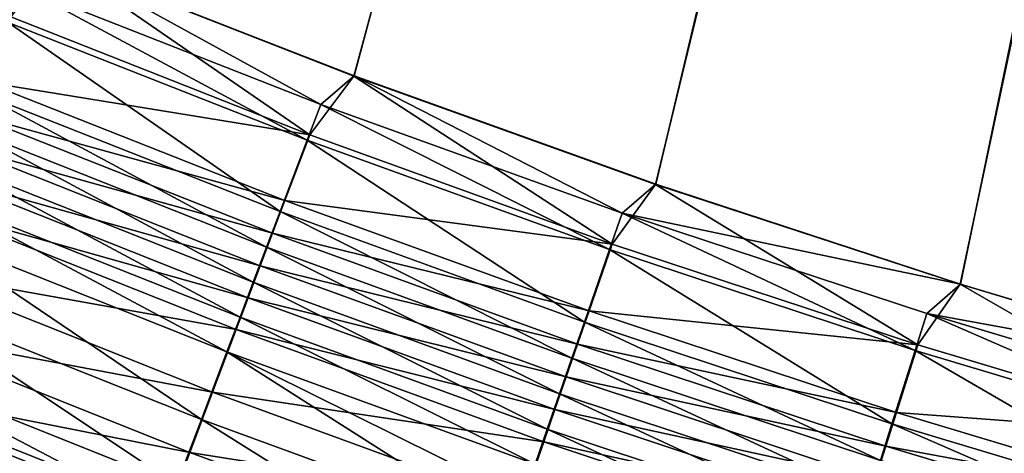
# Model space of a CAD drawing. Header units: metres. Extents: x -1 to 1402, y -1402 to 1.
# Tile 81 of 256: x 501 to 539, y -1137 to -1121. Entities that reach past the tile are written whole.
import ezdxf

# ---------------------------------------------------------------- set-up
doc = ezdxf.new("R2010")
doc.units = ezdxf.units.M

msp = doc.modelspace()

# ---------------------------------------------------------------- linework, layer by layer
at = {"layer": 'None0'}
for points in [[(626.615967, -709.269348, -500.477753), (502.772583, -1118.487549, -500.477753), (514.136353, -1122.941772, -500.477753)], [(514.136353, -1122.941772, -500.477753), (525.621521, -1127.072388, -500.477753), (626.615967, -709.269348, -500.477753)], [(525.621521, -1127.072388, -500.477753), (537.218872, -1130.877808, -500.477753), (626.615967, -709.269348, -500.477753)], [(626.615967, -709.269348, -500.477753), (537.218872, -1130.877808, -500.477753), (548.918823, -1134.357056, -500.477753)], [(514.151794, -1122.933228, -503.477753), (502.78714, -1118.47937, -503.477753), (624.214722, -711.682922, -503.477753)], [(525.63623, -1127.067017, -503.477753), (514.151794, -1122.933228, -503.477753), (624.214722, -711.682922, -503.477753)], [(624.214722, -711.682922, -503.477753), (537.231506, -1130.877808, -503.477753), (525.63623, -1127.067017, -503.477753)], [(548.928528, -1134.362915, -503.477753), (537.231506, -1130.877808, -503.477753), (624.214722, -711.682922, -503.477753)], [(500.974152, -1120.893799, -503.366425), (490.311218, -1114.759399, -503.450348), (501.526886, -1119.54834, -503.450165)], [(512.464478, -1125.180176, -500.374542), (502.772583, -1118.487549, -500.477753), (501.081818, -1120.690063, -500.375427)], [(501.526886, -1119.54834, -503.450165), (502.78714, -1118.47937, -503.477753), (512.877869, -1124.019653, -503.449982)], [(514.136353, -1122.941772, -500.477753), (502.772583, -1118.487549, -500.477753), (512.464478, -1125.180176, -500.374542)], [(502.78714, -1118.47937, -503.477753), (514.151794, -1122.933228, -503.477753), (512.877869, -1124.019653, -503.449982)], [(512.360962, -1125.38562, -503.36557), (500.974152, -1120.893799, -503.366425), (501.526886, -1119.54834, -503.450165)], [(512.360962, -1125.38562, -503.36557), (501.526886, -1119.54834, -503.450165), (512.877869, -1124.019653, -503.449982)], [(501.081818, -1120.690063, -500.375427), (500.068512, -1123.160645, -500.067413), (512.464478, -1125.180176, -500.374542)], [(511.33075, -1128.107788, -503.028259), (499.87262, -1123.575195, -503.03186), (500.974152, -1120.893799, -503.366425)], [(511.33075, -1128.107788, -503.028259), (500.974152, -1120.893799, -503.366425), (512.360962, -1125.38562, -503.36557)], [(523.976013, -1129.3479, -500.373596), (514.136353, -1122.941772, -500.477753), (512.464478, -1125.180176, -500.374542)], [(512.877869, -1124.019653, -503.449982), (514.151794, -1122.933228, -503.477753), (524.356934, -1128.169556, -503.449738)], [(525.621521, -1127.072388, -500.477753), (514.136353, -1122.941772, -500.477753), (523.976013, -1129.3479, -500.373596)], [(514.151794, -1122.933228, -503.477753), (525.63623, -1127.067017, -503.477753), (524.356934, -1128.169556, -503.449738)], [(500.068512, -1123.160645, -500.067413), (499.565399, -1124.387329, -499.837006), (511.516968, -1127.688232, -500.063934)], [(500.068512, -1123.160645, -500.067413), (511.516968, -1127.688232, -500.063934), (512.464478, -1125.180176, -500.374542)], [(499.87262, -1123.575195, -503.03186), (510.819305, -1129.459351, -502.77597), (499.325714, -1124.906616, -502.781647)], [(510.819305, -1129.459351, -502.77597), (499.87262, -1123.575195, -503.03186), (511.33075, -1128.107788, -503.028259)], [(523.876404, -1129.55542, -503.364624), (512.360962, -1125.38562, -503.36557), (512.877869, -1124.019653, -503.449982)], [(523.876404, -1129.55542, -503.364624), (512.877869, -1124.019653, -503.449982), (524.356934, -1128.169556, -503.449738)], [(499.065826, -1125.605347, -499.55603), (511.04657, -1128.933472, -499.831604), (499.565399, -1124.387329, -499.837006)], [(499.565399, -1124.387329, -499.837006), (511.04657, -1128.933472, -499.831604), (511.516968, -1127.688232, -500.063934)], [(510.311493, -1130.80127, -502.468414), (498.782684, -1126.228516, -502.476563), (499.325714, -1124.906616, -502.781647)], [(499.325714, -1124.906616, -502.781647), (510.819305, -1129.459351, -502.77597), (510.311493, -1130.80127, -502.468414)], [(512.464478, -1125.180176, -500.374542), (511.516968, -1127.688232, -500.063934), (523.976013, -1129.3479, -500.373596)], [(498.570679, -1126.812622, -499.224854), (510.579529, -1130.1698, -499.548309), (499.065826, -1125.605347, -499.55603)], [(499.065826, -1125.605347, -499.55603), (510.579529, -1130.1698, -499.548309), (511.04657, -1128.933472, -499.831604)], [(522.918823, -1132.317139, -503.024353), (511.33075, -1128.107788, -503.028259), (512.360962, -1125.38562, -503.36557)], [(522.918823, -1132.317139, -503.024353), (512.360962, -1125.38562, -503.36557), (523.876404, -1129.55542, -503.364624)], [(509.808197, -1132.131226, -502.105865), (498.244446, -1127.538696, -502.116974), (498.782684, -1126.228516, -502.476563)], [(509.808197, -1132.131226, -502.105865), (498.782684, -1126.228516, -502.476563), (510.311493, -1130.80127, -502.468414)], [(498.080872, -1128.006958, -498.843689), (510.116638, -1131.39502, -499.214386), (498.570679, -1126.812622, -499.224854)], [(498.570679, -1126.812622, -499.224854), (510.116638, -1131.39502, -499.214386), (510.579529, -1130.1698, -499.548309)], [(535.608887, -1133.190186, -500.372589), (525.621521, -1127.072388, -500.477753), (523.976013, -1129.3479, -500.373596)], [(524.356934, -1128.169556, -503.449738), (525.63623, -1127.067017, -503.477753), (537.231506, -1130.877808, -503.477753)], [(537.218872, -1130.877808, -500.477753), (525.621521, -1127.072388, -500.477753), (535.608887, -1133.190186, -500.372589)], [(509.310364, -1133.446777, -501.688629), (497.711975, -1128.834961, -501.703125), (498.244446, -1127.538696, -502.116974)], [(509.310364, -1133.446777, -501.688629), (498.244446, -1127.538696, -502.116974), (509.808197, -1132.131226, -502.105865)], [(511.516968, -1127.688232, -500.063934), (511.04657, -1128.933472, -499.831604), (523.095459, -1131.892334, -500.060211)], [(511.516968, -1127.688232, -500.063934), (523.095459, -1131.892334, -500.060211), (523.976013, -1129.3479, -500.373596)], [(497.120331, -1130.348999, -497.933563), (509.658752, -1132.607178, -498.830109), (498.080872, -1128.006958, -498.843689)], [(498.080872, -1128.006958, -498.843689), (509.658752, -1132.607178, -498.830109), (510.116638, -1131.39502, -499.214386)], [(522.44342, -1133.688232, -502.769867), (510.819305, -1129.459351, -502.77597), (511.33075, -1128.107788, -503.028259)], [(522.44342, -1133.688232, -502.769867), (511.33075, -1128.107788, -503.028259), (522.918823, -1132.317139, -503.024353)], [(535.512878, -1133.400024, -503.363586), (523.876404, -1129.55542, -503.364624), (524.356934, -1128.169556, -503.449738)], [(524.356934, -1128.169556, -503.449738), (537.231506, -1130.877808, -503.477753), (535.95636, -1131.994873, -503.449493)], [(524.356934, -1128.169556, -503.449738), (535.95636, -1131.994873, -503.449493), (535.512878, -1133.400024, -503.363586)], [(508.334259, -1136.026123, -500.692474), (496.667847, -1131.376831, -500.715027), (497.711975, -1128.834961, -501.703125)], [(508.334259, -1136.026123, -500.692474), (497.711975, -1128.834961, -501.703125), (509.310364, -1133.446777, -501.688629)], [(510.579529, -1130.1698, -499.548309), (522.658325, -1133.155518, -499.825836), (511.04657, -1128.933472, -499.831604)], [(511.04657, -1128.933472, -499.831604), (522.658325, -1133.155518, -499.825836), (523.095459, -1131.892334, -500.060211)], [(510.819305, -1129.459351, -502.77597), (521.971436, -1135.049438, -502.459625), (510.311493, -1130.80127, -502.468414)], [(521.971436, -1135.049438, -502.459625), (510.819305, -1129.459351, -502.77597), (522.44342, -1133.688232, -502.769867)], [(523.976013, -1129.3479, -500.373596), (523.095459, -1131.892334, -500.060211), (535.608887, -1133.190186, -500.372589)], [(534.62915, -1136.200073, -503.020142), (522.918823, -1132.317139, -503.024353), (523.876404, -1129.55542, -503.364624)], [(534.62915, -1136.200073, -503.020142), (523.876404, -1129.55542, -503.364624), (535.512878, -1133.400024, -503.363586)], [(510.116638, -1131.39502, -499.214386), (522.224365, -1134.409546, -499.54007), (510.579529, -1130.1698, -499.548309)], [(510.579529, -1130.1698, -499.548309), (522.224365, -1134.409546, -499.54007), (522.658325, -1133.155518, -499.825836)], [(496.189728, -1132.618164, -496.832092), (508.761047, -1134.983521, -497.912567), (497.120331, -1130.348999, -497.933563)], [(497.120331, -1130.348999, -497.933563), (508.761047, -1134.983521, -497.912567), (509.658752, -1132.607178, -498.830109)], [(521.503723, -1136.398438, -502.093903), (509.808197, -1132.131226, -502.105865), (510.311493, -1130.80127, -502.468414)], [(510.311493, -1130.80127, -502.468414), (521.971436, -1135.049438, -502.459625), (521.503723, -1136.398438, -502.093903)], [(547.353699, -1136.705688, -500.371521), (537.218872, -1130.877808, -500.477753), (535.608887, -1133.190186, -500.372589)], [(537.231506, -1130.877808, -503.477753), (548.928528, -1134.362915, -503.477753), (535.95636, -1131.994873, -503.449493)], [(548.918823, -1134.357056, -500.477753), (537.218872, -1130.877808, -500.477753), (547.353699, -1136.705688, -500.371521)], [(507.388824, -1138.524536, -499.487), (495.656219, -1133.8396, -499.519226), (496.667847, -1131.376831, -500.715027)], [(507.388824, -1138.524536, -499.487), (496.667847, -1131.376831, -500.715027), (508.334259, -1136.026123, -500.692474)], [(509.658752, -1132.607178, -498.830109), (521.79425, -1135.652344, -499.203217), (510.116638, -1131.39502, -499.214386)], [(510.116638, -1131.39502, -499.214386), (521.79425, -1135.652344, -499.203217), (522.224365, -1134.409546, -499.54007)], [(523.095459, -1131.892334, -500.060211), (522.658325, -1133.155518, -499.825836), (534.796448, -1135.769653, -500.056274)], [(523.095459, -1131.892334, -500.060211), (534.796448, -1135.769653, -500.056274), (535.608887, -1133.190186, -500.372589)], [(535.95636, -1131.994873, -503.449493), (547.261047, -1136.918335, -503.362457), (535.512878, -1133.400024, -503.363586)], [(535.95636, -1131.994873, -503.449493), (548.928528, -1134.362915, -503.477753), (547.666809, -1135.494629, -503.449219)], [(547.261047, -1136.918335, -503.362457), (535.95636, -1131.994873, -503.449493), (547.666809, -1135.494629, -503.449219)], [(521.041077, -1137.732666, -501.673035), (509.310364, -1133.446777, -501.688629), (509.808197, -1132.131226, -502.105865)], [(521.041077, -1137.732666, -501.673035), (509.808197, -1132.131226, -502.105865), (521.503723, -1136.398438, -502.093903)], [(534.19043, -1137.589966, -502.763306), (522.44342, -1133.688232, -502.769867), (522.918823, -1132.317139, -503.024353)], [(534.19043, -1137.589966, -502.763306), (522.918823, -1132.317139, -503.024353), (534.62915, -1136.200073, -503.020142)], [(495.294189, -1134.80188, -495.546509), (507.89151, -1137.2854, -496.802185), (496.189728, -1132.618164, -496.832092)], [(496.189728, -1132.618164, -496.832092), (507.89151, -1137.2854, -496.802185), (508.761047, -1134.983521, -497.912567)], [(508.761047, -1134.983521, -497.912567), (521.368835, -1136.881592, -498.815582), (509.658752, -1132.607178, -498.830109)], [(509.658752, -1132.607178, -498.830109), (521.368835, -1136.881592, -498.815582), (521.79425, -1135.652344, -499.203217)], [(522.224365, -1134.409546, -499.54007), (534.393127, -1137.050171, -499.819702), (522.658325, -1133.155518, -499.825836)], [(522.658325, -1133.155518, -499.825836), (534.393127, -1137.050171, -499.819702), (534.796448, -1135.769653, -500.056274)], [(535.608887, -1133.190186, -500.372589), (534.796448, -1135.769653, -500.056274), (547.353699, -1136.705688, -500.371521)], [(520.134155, -1140.348267, -500.668243), (508.334259, -1136.026123, -500.692474), (509.310364, -1133.446777, -501.688629)], [(520.584351, -1139.049927, -501.19754), (509.310364, -1133.446777, -501.688629), (521.041077, -1137.732666, -501.673035)], [(520.134155, -1140.348267, -500.668243), (509.310364, -1133.446777, -501.688629), (520.584351, -1139.049927, -501.19754)], [(546.452393, -1139.755249, -503.015656), (534.62915, -1136.200073, -503.020142), (535.512878, -1133.400024, -503.363586)], [(535.512878, -1133.400024, -503.363586), (547.261047, -1136.918335, -503.362457), (546.452393, -1139.755249, -503.015656)], [(506.92926, -1139.739136, -498.808258), (495.164337, -1135.037109, -498.845886), (495.656219, -1133.8396, -499.519226)], [(506.92926, -1139.739136, -498.808258), (495.656219, -1133.8396, -499.519226), (507.388824, -1138.524536, -499.487)], [(533.754944, -1138.969971, -502.450165), (521.971436, -1135.049438, -502.459625), (522.44342, -1133.688232, -502.769867)], [(533.754944, -1138.969971, -502.450165), (522.44342, -1133.688232, -502.769867), (534.19043, -1137.589966, -502.763306)], [(521.79425, -1135.652344, -499.203217), (533.992737, -1138.321411, -499.53125), (522.224365, -1134.409546, -499.54007)], [(522.224365, -1134.409546, -499.54007), (533.992737, -1138.321411, -499.53125), (534.393127, -1137.050171, -499.819702)], [(506.479309, -1140.928101, -498.080231), (494.682709, -1136.209717, -498.123596), (495.164337, -1135.037109, -498.845886)], [(494.861176, -1135.857788, -494.836975), (507.055054, -1139.499756, -495.506409), (495.294189, -1134.80188, -495.546509)], [(506.479309, -1140.928101, -498.080231), (495.164337, -1135.037109, -498.845886), (506.92926, -1139.739136, -498.808258)], [(495.294189, -1134.80188, -495.546509), (507.055054, -1139.499756, -495.506409), (507.89151, -1137.2854, -496.802185)], [(507.89151, -1137.2854, -496.802185), (520.534973, -1139.291138, -497.890076), (508.761047, -1134.983521, -497.912567)], [(508.761047, -1134.983521, -497.912567), (520.534973, -1139.291138, -497.890076), (521.368835, -1136.881592, -498.815582)], [(521.971436, -1135.049438, -502.459625), (533.323364, -1140.33728, -502.081055), (521.503723, -1136.398438, -502.093903)], [(533.323364, -1140.33728, -502.081055), (521.971436, -1135.049438, -502.459625), (533.754944, -1138.969971, -502.450165)], [(494.438873, -1136.887573, -494.084167), (506.650726, -1140.57019, -494.791321), (494.861176, -1135.857788, -494.836975)], [(494.861176, -1135.857788, -494.836975), (506.650726, -1140.57019, -494.791321), (507.055054, -1139.499756, -495.506409)], [(521.368835, -1136.881592, -498.815582), (533.596008, -1139.581055, -499.191284), (521.79425, -1135.652344, -499.203217)], [(521.79425, -1135.652344, -499.203217), (533.596008, -1139.581055, -499.191284), (533.992737, -1138.321411, -499.53125)], [(534.796448, -1135.769653, -500.056274), (534.393127, -1137.050171, -499.819702), (546.610413, -1139.319092, -500.052094)], [(534.796448, -1135.769653, -500.056274), (546.610413, -1139.319092, -500.052094), (547.353699, -1136.705688, -500.371521)], [(506.039673, -1142.089966, -497.303894), (494.212006, -1137.355713, -497.353363), (494.682709, -1136.209717, -498.123596)], [(506.039673, -1142.089966, -497.303894), (494.682709, -1136.209717, -498.123596), (506.479309, -1140.928101, -498.080231)], [(519.255981, -1142.881104, -499.452393), (507.388824, -1138.524536, -499.487), (508.334259, -1136.026123, -500.692474)], [(519.255981, -1142.881104, -499.452393), (508.334259, -1136.026123, -500.692474), (520.134155, -1140.348267, -500.668243)], [(546.051025, -1141.163452, -502.756317), (534.19043, -1137.589966, -502.763306), (534.62915, -1136.200073, -503.020142)], [(546.051025, -1141.163452, -502.756317), (534.62915, -1136.200073, -503.020142), (546.452393, -1139.755249, -503.015656)], [(532.896545, -1141.689575, -501.656342), (521.041077, -1137.732666, -501.673035), (521.503723, -1136.398438, -502.093903)], [(521.503723, -1136.398438, -502.093903), (533.323364, -1140.33728, -502.081055), (532.896545, -1141.689575, -501.656342)], [(494.438873, -1136.887573, -494.084167), (494.027924, -1137.889771, -493.289032), (506.25647, -1141.613892, -494.032623)], [(494.438873, -1136.887573, -494.084167), (506.25647, -1141.613892, -494.032623), (506.650726, -1140.57019, -494.791321)], [(520.534973, -1139.291138, -497.890076), (533.203613, -1140.826782, -498.800079), (521.368835, -1136.881592, -498.815582)], [(521.368835, -1136.881592, -498.815582), (533.203613, -1140.826782, -498.800079), (533.596008, -1139.581055, -499.191284)], [(507.055054, -1139.499756, -495.506409), (519.727478, -1141.62439, -496.770172), (507.89151, -1137.2854, -496.802185)], [(507.89151, -1137.2854, -496.802185), (519.727478, -1141.62439, -496.770172), (520.534973, -1139.291138, -497.890076)], [(533.992737, -1138.321411, -499.53125), (546.241516, -1140.616333, -499.813202), (534.393127, -1137.050171, -499.819702)], [(534.393127, -1137.050171, -499.819702), (546.241516, -1140.616333, -499.813202), (546.610413, -1139.319092, -500.052094)]]:
    msp.add_3dface(points, dxfattribs=at)

doc.saveas('drawing.dxf')
